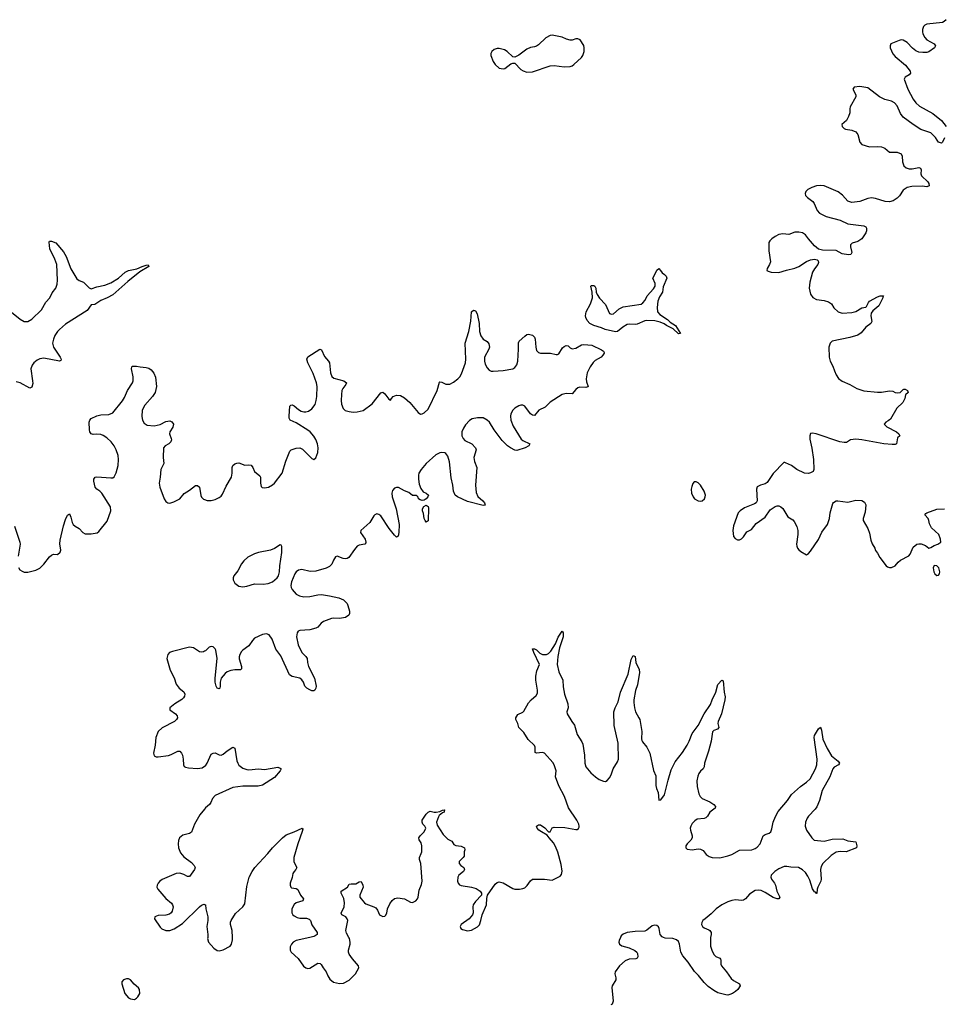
# Model space of a CAD drawing. Header units: inches. Extents: x 1552086 to 1694788, y 812325 to 917226.
# Tile 8 of 109: x 1568126 to 1577507, y 849321 to 859314. Entities that reach past the tile are written whole.
import ezdxf

# ---------------------------------------------------------------- set-up
doc = ezdxf.new("R2010")
doc.units = ezdxf.units.IN
doc.header["$MEASUREMENT"] = 0
for name, color, linetype in [('B5864', 7, 'Continuous'), ('B5865', 7, 'Continuous'), ('B5874', 7, 'Continuous'), ('B5875', 7, 'Continuous')]:
    doc.layers.add(name, color=color, linetype=linetype)

msp = doc.modelspace()

# ---------------------------------------------------------------- linework, layer by layer
at = {"layer": 'B5864', "color": 6, "elevation": 800}
msp.add_lwpolyline([(1569230, 849579.5), (1569210, 849579.5), (1569181, 849570), (1569163, 849550), (1569163.8, 849530), (1569193, 849430), (1569230, 849387.7), (1569250, 849374.8), (1569290, 849371), (1569310, 849382.8), (1569324.1, 849395.9), (1569345.2, 849430), (1569342, 849470), (1569330, 849489.2), (1569286, 849526), (1569249, 849570)], close=True, dxfattribs=at)
at = {"layer": 'B5865', "color": 6, "elevation": 800}
for points in [[(1568010, 856373.1), (1568130, 856273.4), (1568170, 856250.2), (1568210, 856251.3), (1568250, 856273), (1568348.1, 856370), (1568390, 856445.8), (1568431.4, 856490), (1568456.5, 856543.5), (1568491.4, 856588.6), (1568507.1, 856630), (1568509.9, 856670), (1568501.6, 856830), (1568483.4, 856883.4), (1568430.9, 856990), (1568425.1, 857054.9), (1568430, 857066), (1568450, 857067.3), (1568494, 857050), (1568570, 856959.5), (1568596.8, 856910), (1568644.1, 856784.1), (1568704.8, 856684.8), (1568730, 856666.3), (1568772.2, 856650), (1568830, 856593.1), (1568850, 856584), (1568910, 856603.7), (1568990, 856619.4), (1569050, 856644.2), (1569129.9, 856690.1), (1569197.7, 856750), (1569229.9, 856770.1), (1569314.7, 856785.3), (1569370, 856810.2), (1569410, 856822), (1569430, 856824.7), (1569437.3, 856810), (1569346.2, 856753.8), (1569222.5, 856657.5), (1569070, 856522.1), (1569013.7, 856490), (1568950, 856462.4), (1568890, 856424.7), (1568850, 856420.4), (1568810, 856361.9), (1568590, 856223.7), (1568530, 856170.9), (1568510, 856149.9), (1568484.1, 856110), (1568467.6, 856070), (1568459.3, 856030), (1568468.1, 855990), (1568538.2, 855890), (1568546.7, 855870), (1568543.9, 855856.1), (1568530, 855848.4), (1568370, 855878.8), (1568328.9, 855871.1), (1568302.1, 855857.9), (1568268.3, 855831.7), (1568251.6, 855808.4), (1568240.1, 855770), (1568257.7, 855650), (1568258, 855622), (1568250, 855584.5), (1568230, 855574.7), (1568130, 855628.2), (1568090, 855638.1)], [(1568113, 853753), (1568128.7, 853730), (1568150, 853716), (1568170, 853707.7), (1568210, 853706.7), (1568290, 853727.6), (1568330, 853746.4), (1568372.5, 853787.5), (1568430, 853862.7), (1568450, 853880.9), (1568470, 853888.4), (1568510, 853886), (1568536.9, 853910), (1568543.5, 853930), (1568535, 853995), (1568535.5, 854030), (1568570, 854177), (1568590, 854241.7), (1568610, 854285.7), (1568630, 854299.5), (1568646.7, 854266.7), (1568659.8, 854210), (1568670.1, 854190), (1568690, 854172.9), (1568731.2, 854151.2), (1568768.4, 854108.4), (1568790, 854097.1), (1568850, 854094.9), (1568912.9, 854107.1), (1568930, 854120.7), (1569014.3, 854225.7), (1569049.9, 854330), (1569048.4, 854370), (1568959.4, 854510), (1568940.6, 854530), (1568909.9, 854550), (1568892.7, 854570), (1568879.7, 854630), (1568879.9, 854650), (1568890.4, 854669.6), (1568910, 854675.8), (1569050, 854663), (1569070, 854664.1), (1569086.1, 854673.9), (1569106, 854714), (1569125.9, 854790), (1569129.6, 854850), (1569125.6, 854890), (1569105.6, 854950), (1569084.1, 854990), (1569053.5, 855030), (1569010.4, 855070.4), (1568973.9, 855093.9), (1568950, 855102.4), (1568910, 855108.2), (1568870, 855105.7), (1568850, 855111.7), (1568839, 855130), (1568834.3, 855150), (1568830.9, 855230), (1568836.9, 855250), (1568850, 855265.9), (1568910, 855294.2), (1568950, 855302.3), (1569030, 855307.9), (1569070, 855324.1), (1569170, 855446.9), (1569190, 855480.6), (1569220.1, 855550), (1569271.4, 855630), (1569276.1, 855650), (1569275.9, 855690), (1569260.3, 855770), (1569264, 855790), (1569270, 855797.6), (1569310, 855798.5), (1569350.2, 855790.2), (1569410, 855785.5), (1569437.5, 855777.5), (1569460.2, 855760.2), (1569487.3, 855727.3), (1569505.5, 855685.5), (1569512.6, 855590), (1569501.5, 855530), (1569475.1, 855490), (1569397.5, 855402.5), (1569370.1, 855349.9), (1569366.2, 855286.2), (1569373.7, 855250), (1569390, 855217.5), (1569419.4, 855199.4), (1569491.4, 855191.4), (1569550, 855206.1), (1569610, 855235.9), (1569650, 855241.4), (1569671.5, 855231.5), (1569685.3, 855210), (1569680, 855180), (1569647.9, 855130), (1569644.5, 855110), (1569663.1, 855063.1), (1569665.4, 855050), (1569658.2, 855030), (1569639, 855010), (1569601.7, 854990), (1569586.4, 854970), (1569580.6, 854870), (1569587.2, 854810), (1569557.8, 854750), (1569551.3, 854670), (1569540.8, 854610), (1569547.8, 854570), (1569590.9, 854450.9), (1569610, 854423.1), (1569630, 854410.2), (1569650, 854407.1), (1569690, 854419.8), (1569749.7, 854450), (1569793.4, 854506.6), (1569850, 854537.5), (1569910, 854585.4), (1569930, 854586.5), (1569948.9, 854570), (1569964.1, 854484.2), (1569970, 854468.7), (1569990, 854447.1), (1570000, 854444.1)], [(1568072.2, 854172.2), (1568129, 854010), (1568131.2, 853991.2), (1568112.4, 853870)], [(1570000, 852903.9), (1569990, 852898), (1569970, 852894.8), (1569950, 852899.4), (1569890, 852940.2), (1569850, 852945.9), (1569677.9, 852902.1), (1569647, 852890), (1569627.9, 852870), (1569620.7, 852830), (1569653.2, 852713.2), (1569694.8, 852634.8), (1569712.3, 852570), (1569745.8, 852530), (1569792.4, 852492.4), (1569801.3, 852470), (1569799.4, 852450), (1569788.3, 852430), (1569770, 852414), (1569699.3, 852370), (1569648.4, 852330), (1569648.4, 852310), (1569707.9, 852267.9), (1569723.8, 852250), (1569726.7, 852230), (1569716.5, 852210), (1569695.8, 852190), (1569572, 852128), (1569529.6, 852090.4), (1569508.1, 852030), (1569501.4, 851950), (1569485.2, 851870), (1569490, 851844.4), (1569510, 851831.7), (1569531.2, 851831.2), (1569634.9, 851845.1), (1569664.3, 851855.8), (1569730, 851891.3), (1569750, 851888.8), (1569768.5, 851868.5), (1569776.9, 851850), (1569784.3, 851810), (1569787.3, 851750), (1569796.1, 851736.1), (1569810, 851726.7), (1569840.1, 851720.1), (1569930, 851713.1), (1569977.5, 851722.5), (1570000, 851736.5)], [(1570000, 851303), (1569955.5, 851244.5), (1569899, 851150), (1569870, 851068.8), (1569850, 851053.7), (1569781.6, 851038.4), (1569748.9, 851011.1), (1569737.1, 850982.9), (1569733, 850950), (1569738.2, 850910), (1569757.5, 850857.5), (1569790, 850819.1), (1569870, 850761.3), (1569897.2, 850730), (1569906, 850710), (1569899.1, 850690), (1569850, 850619.1), (1569830, 850619.3), (1569790, 850639.1), (1569750, 850650.6), (1569712.9, 850647.1), (1569571.9, 850588.1), (1569548.5, 850571.5), (1569530.2, 850550), (1569520.7, 850530), (1569519.1, 850510), (1569526.9, 850490), (1569610, 850394.2), (1569666.7, 850346.7), (1569677.1, 850330), (1569682.3, 850310), (1569674.5, 850265.5), (1569664.2, 850250), (1569644.8, 850235.2), (1569610, 850225), (1569530, 850222.4), (1569497.1, 850210), (1569494.9, 850190), (1569550, 850105.5), (1569570, 850086.7), (1569610, 850069.6), (1569650, 850071.6), (1569692.1, 850087.9), (1569777.8, 850142.2), (1569950, 850308.9), (1569970, 850325.7), (1569996.4, 850336.4), (1570000, 850334.8)]]:
    msp.add_lwpolyline(points, dxfattribs=at)
at = {"layer": 'B5874', "color": 6, "elevation": 800}
for points in [[(1570033.4, 850000), (1570032.6, 849990), (1570042.8, 849950), (1570095.8, 849890), (1570128.5, 849868.5), (1570150, 849864), (1570190, 849873.6), (1570261.3, 849910), (1570276.8, 849930), (1570285.9, 849974.1), (1570285, 850000)], [(1571068.4, 850000), (1570930, 849969.8), (1570900.9, 849950), (1570882.8, 849930), (1570870, 849904), (1570869.2, 849870), (1570879, 849850), (1570950, 849785.7), (1571007.4, 849707.4), (1571029.6, 849689.6), (1571050, 849684.6), (1571070, 849688.3), (1571150, 849739.4), (1571175.9, 849735.9), (1571185.8, 849725.8), (1571203.9, 849690), (1571235.5, 849650), (1571251.2, 849610), (1571274.5, 849574.5), (1571310, 849546.5), (1571370, 849531.4), (1571410, 849536.9), (1571470, 849567.1), (1571533, 849630), (1571567.3, 849690), (1571562.4, 849710), (1571501.5, 849781.5), (1571470.4, 849830), (1571463.2, 849850), (1571462.4, 849870), (1571479, 849930), (1571479.6, 849950), (1571470.9, 849990), (1571465.6, 850000)], [(1574222.3, 850000), (1574207.9, 849970), (1574205, 849950), (1574211.6, 849930), (1574235.5, 849915.5), (1574310, 849893.1), (1574367.1, 849867.1), (1574388.1, 849850), (1574395.7, 849835.7), (1574397.2, 849802.8), (1574390.6, 849789.4), (1574376.4, 849783.6), (1574310, 849778.4), (1574270, 849761), (1574211.5, 849710), (1574169.2, 849650), (1574163.6, 849630), (1574174.2, 849590), (1574173.7, 849570), (1574137.7, 849510), (1574132.8, 849490), (1574148.6, 849351.4), (1574136.1, 849323.9), (1574123.1, 849316.9)], [(1575136.7, 850000), (1575134.8, 849990), (1575135.9, 849910), (1575147.5, 849870), (1575167.6, 849827.6), (1575187.7, 849807.7), (1575228.7, 849790), (1575238.1, 849778.1), (1575241.5, 849770), (1575239.8, 849730), (1575245.9, 849710), (1575296.8, 849650), (1575344.2, 849584.2), (1575370, 849561), (1575430.4, 849530), (1575435.3, 849510), (1575411.3, 849470), (1575390.3, 849450), (1575357.4, 849430), (1575330, 849419.5), (1575310, 849414.4), (1575290, 849416.8), (1575210, 849438.2), (1575170, 849459.7), (1575110, 849502.7), (1575070, 849542.3), (1575014.9, 849614.9), (1574972.5, 849652.5), (1574910, 849747.4), (1574853.7, 849813.7), (1574833.7, 849850), (1574820.6, 849930), (1574810, 849958.5), (1574790, 849975.6), (1574751.6, 849990), (1574673.5, 849993.5), (1574657, 850000)]]:
    msp.add_lwpolyline(points, dxfattribs=at)
at = {"layer": 'B5875', "color": 6}
for points, elevation in [([(1577526, 859314), (1577506, 859294), (1577490, 859285.4), (1577330, 859267), (1577310, 859259.3), (1577296.2, 859243.8), (1577285.9, 859214.1), (1577286, 859190), (1577290.2, 859170), (1577310, 859134.7), (1577331.2, 859110), (1577405.5, 859070), (1577418, 859050), (1577406.7, 859030), (1577350.7, 858989.3), (1577330, 858981.5), (1577290, 858980.1), (1577250, 858985.9), (1577218.3, 858998.3), (1577184.1, 859024.1), (1577130, 859082.5), (1577090, 859107.5), (1577070, 859109), (1577050, 859104), (1576964.9, 859070), (1576956.5, 859050), (1576959.6, 859030), (1576985.9, 858965.9), (1577010, 858939.6), (1577113.9, 858853.9), (1577160.4, 858790), (1577164.9, 858770), (1577150, 858755.1), (1577108.9, 858731.1), (1577101.3, 858710), (1577137.8, 858610), (1577190, 858508.8), (1577219, 858470), (1577256.8, 858436.8), (1577390, 858362.7), (1577479.5, 858290), (1577526.8, 858230)], 900), ([(1577510, 858114), (1577488.1, 858071.9), (1577477.5, 858062.5), (1577450, 858069.7), (1577433.6, 858090), (1577419.2, 858119.2), (1577370, 858166), (1577270, 858199.7), (1577191.1, 858250), (1577090, 858323.5), (1577062.9, 858362.9), (1577030, 858439.3), (1577002.9, 858470), (1576970, 858487.8), (1576905.3, 858505.3), (1576849.9, 858529.9), (1576730, 858621), (1576650, 858637.2), (1576591.3, 858630), (1576578.8, 858610), (1576610.8, 858550), (1576611, 858530), (1576553.4, 858430), (1576548.4, 858410), (1576547.7, 858370), (1576535.5, 858330), (1576513.4, 858290), (1576466.8, 858250), (1576470.8, 858230), (1576490.8, 858210), (1576503.8, 858203.8), (1576570, 858192.9), (1576610, 858175.6), (1576630.2, 858150), (1576651.4, 858070), (1576670, 858048.1), (1576750, 858024.2), (1576830, 858026.8), (1576870, 858022.7), (1576902.4, 858010), (1576950, 857968), (1577030, 857968.1), (1577070, 857951.6), (1577080.2, 857930), (1577082.3, 857870), (1577095.6, 857830), (1577122, 857810), (1577150, 857800.4), (1577180.7, 857799.3), (1577250, 857812.4), (1577266.4, 857806.4), (1577273.4, 857790), (1577269, 857750), (1577275.1, 857730), (1577339.7, 857670), (1577351.1, 857650), (1577352.9, 857627.1), (1577330, 857618.5), (1577283.4, 857623.4), (1577177.6, 857622.4), (1577130, 857610.8), (1577090, 857583.2), (1577053, 857527), (1577030, 857501.4), (1576990, 857475.8), (1576950, 857465.6), (1576908.4, 857468.4), (1576810, 857500.9), (1576770, 857507.2), (1576730, 857500.3), (1576650, 857468.2), (1576570, 857459.4), (1576530, 857470.9), (1576473, 857533), (1576430, 857566.8), (1576290, 857627.4), (1576250, 857631.9), (1576210, 857626.3), (1576162, 857610), (1576122.6, 857590), (1576102, 857570), (1576094, 857550), (1576098.9, 857530), (1576118, 857510), (1576173, 857470), (1576187.9, 857447.9), (1576216.7, 857376.7), (1576241.5, 857350), (1576310, 857315.2), (1576450, 857281), (1576530, 857243.2), (1576690, 857223.1), (1576711.2, 857211.2), (1576716.9, 857196.9), (1576716.5, 857170), (1576710.2, 857150), (1576670, 857089.8), (1576630, 857064.2), (1576574, 857046), (1576556.5, 857030), (1576554.7, 857010), (1576568.4, 856950), (1576558.8, 856930), (1576534.1, 856925.9), (1576470, 856939.1), (1576409.9, 856969.9), (1576270, 856974.1), (1576230, 856983.9), (1576190, 857018.5), (1576129, 857089), (1576099.9, 857130), (1576070, 857151.9), (1576030, 857158.6), (1575990, 857158.5), (1575930, 857134.7), (1575870, 857139.3), (1575830, 857133.8), (1575790, 857114), (1575756.5, 857090), (1575737.4, 857070), (1575728.5, 857051.5), (1575726.5, 856966.5), (1575742.4, 856857.6), (1575733.7, 856830), (1575710.4, 856790), (1575706.4, 856770), (1575720.3, 856760.3), (1575750, 856752), (1575830, 856746.9), (1575906.6, 856773.4), (1575990, 856791.5), (1576030.3, 856809.7), (1576110, 856861.1), (1576150, 856877.5), (1576190, 856882), (1576215.9, 856875.9), (1576226.3, 856866.3), (1576230.3, 856850), (1576223.6, 856830), (1576190, 856786.6), (1576170.7, 856750), (1576143.2, 856650), (1576135.7, 856590), (1576149.6, 856529.6), (1576173.5, 856493.5), (1576210, 856472.6), (1576290, 856465), (1576333.1, 856450), (1576361.7, 856430), (1576387.7, 856390), (1576429.1, 856350), (1576470, 856333.8), (1576570, 856341.6), (1576610, 856350.9), (1576670, 856390.2), (1576710, 856397.4), (1576717.5, 856402.5), (1576737.3, 856442.7), (1576750, 856457.1), (1576830, 856502.4), (1576858, 856510), (1576890.7, 856510), (1576883.4, 856496.6), (1576884.6, 856490), (1576841.9, 856410), (1576780.9, 856359.1), (1576764.2, 856335.8), (1576761.6, 856310), (1576772.2, 856250), (1576762.3, 856230), (1576710, 856192.7), (1576664.5, 856135.5), (1576630, 856112.9), (1576550, 856087.3), (1576370, 856049.7), (1576349.2, 856030), (1576336.9, 855990), (1576340.3, 855890), (1576348.9, 855850), (1576375.9, 855795.9), (1576392, 855750), (1576410, 855710.8), (1576434, 855674), (1576470, 855645.5), (1576550, 855610.3), (1576618.8, 855570), (1576691.5, 855548.5), (1576830, 855533.7), (1576870, 855534), (1576950, 855547.2), (1576983.9, 855543.9), (1577010, 855530.5), (1577033.4, 855526.6), (1577058, 855530), (1577090, 855562), (1577096.4, 855563.6), (1577110, 855564.7), (1577134, 855550), (1577141, 855530), (1577114.9, 855505.1), (1577106.3, 855470), (1577087.3, 855430), (1577026, 855370), (1576960.8, 855259.2), (1576938.8, 855241.2), (1576915.3, 855230), (1576897, 855210), (1576923.4, 855183.4), (1577021.6, 855130), (1577047.3, 855110), (1577056, 855090), (1577030.9, 855069.1), (1577021, 855010), (1577010, 855003.7), (1576977.7, 855002.3), (1576894, 855010), (1576670.2, 855049.8), (1576610, 855055.4), (1576554.8, 855050), (1576515.8, 855024.2), (1576490, 855021.7), (1576448.8, 855030), (1576208.1, 855111.9), (1576170, 855118.2), (1576150, 855113.3), (1576141.7, 855090), (1576143.7, 855056.3), (1576163.9, 854963.9), (1576178.5, 854850), (1576183.1, 854750), (1576175.8, 854730), (1576150, 854714), (1576130, 854708.6), (1576090, 854711), (1576011.8, 854750), (1575958.4, 854790), (1575895.1, 854815.1), (1575890, 854821.2), (1575880.7, 854819.3), (1575770.1, 854709.9), (1575710, 854618.4), (1575690, 854602), (1575641, 854590), (1575610, 854572), (1575602.6, 854550), (1575608, 854432), (1575602, 854418), (1575597.3, 854410), (1575580, 854400), (1575481.4, 854358.6), (1575437.4, 854330), (1575417.3, 854310), (1575370, 854176), (1575362.5, 854130), (1575369.4, 854070), (1575386.9, 854046.9), (1575410, 854034.2), (1575430, 854034.2), (1575450, 854043.9), (1575470, 854064.6), (1575504.8, 854115.2), (1575550, 854141.2), (1575600.1, 854199.9), (1575690, 854264.7), (1575742.1, 854337.9), (1575790, 854372), (1575810, 854379.3), (1575830, 854380.2), (1575850, 854371.3), (1575870, 854352.7), (1575918.5, 854270), (1575970, 854237.5), (1575982.7, 854222.7), (1576010.2, 854170), (1576021.7, 854130), (1576022.9, 854090), (1576009.3, 853990.7), (1576010.2, 853970), (1576017.1, 853950), (1576030, 853932.6), (1576050, 853917.5), (1576110, 853883), (1576130, 853894.9), (1576150, 853920.4), (1576230, 854038.9), (1576266.4, 854113.6), (1576321, 854190), (1576343.9, 854250), (1576349.3, 854310), (1576377, 854403), (1576384.7, 854415.3), (1576409.6, 854430), (1576428.6, 854431.4), (1576530, 854416.8), (1576610, 854438.6), (1576670, 854433), (1576698.3, 854418.3), (1576712, 854390), (1576705.1, 854314.9), (1576683.1, 854250), (1576684.4, 854230), (1576730, 854150.8), (1576750, 854102), (1576762.2, 854030), (1576775, 853995), (1576803.6, 853950), (1576810, 853926.8), (1576830, 853900.7), (1576854.4, 853854.4), (1576917.1, 853770), (1576930, 853759.5), (1576950, 853754.9), (1576970, 853755.6), (1577009.5, 853770), (1577038.7, 853810), (1577064.2, 853830), (1577147.2, 853872.8), (1577159.7, 853890), (1577190, 853959.1), (1577229.8, 853990.2), (1577250, 853994.9), (1577273.4, 853993.4), (1577316.1, 853976.1), (1577350, 853950.7), (1577370, 853956.3), (1577403, 853977), (1577442, 853990), (1577471.7, 854010), (1577470, 854042), (1577452.3, 854090), (1577376.6, 854156.6), (1577356.2, 854196.2), (1577350.8, 854230), (1577342.6, 854250), (1577309.7, 854289.7), (1577318.9, 854301.1), (1577329.3, 854310), (1577430, 854347.8), (1577510, 854348.3)], 900), ([(1570000, 854444.1), (1570030, 854435.2), (1570070, 854434.2), (1570110, 854443.5), (1570150, 854463.5), (1570170, 854479.7), (1570182.7, 854497.3), (1570220.1, 854579.9), (1570274.9, 854670), (1570283.2, 854710), (1570282.4, 854770), (1570290, 854788.5), (1570310, 854806.9), (1570330, 854813.8), (1570350, 854815.2), (1570410, 854791.7), (1570450, 854797.1), (1570473.1, 854793.1), (1570490, 854770.3), (1570509.6, 854729.6), (1570563.2, 854683.2), (1570569.2, 854670), (1570569.4, 854609.4), (1570577.1, 854577.1), (1570585.9, 854565.9), (1570610, 854561.5), (1570650, 854568.9), (1570690, 854591.9), (1570710, 854610.2), (1570789.9, 854710), (1570825.6, 854834.4), (1570865.9, 854934.1), (1570882, 854950), (1570930, 854964.1), (1570970, 854967.3), (1570994.4, 854954.4), (1571090, 854858.9), (1571110, 854850.3), (1571130, 854867.6), (1571150, 854921.6), (1571154.6, 854970), (1571148.4, 855010), (1571130, 855054.8), (1571110, 855088.2), (1571072.8, 855130), (1571050, 855146.4), (1570930, 855222.6), (1570871, 855250), (1570858.8, 855270), (1570858.6, 855290), (1570868.6, 855391.4), (1570877.1, 855402.9), (1570890, 855405.8), (1570910, 855394.6), (1570956.2, 855356.2), (1570981.4, 855341.4), (1571010, 855332.7), (1571030, 855332.9), (1571057.8, 855342.2), (1571090, 855363.7), (1571123.1, 855410), (1571134.6, 855450), (1571139.5, 855490), (1571143.1, 855590), (1571138.8, 855630), (1571103.2, 855723.2), (1571050.6, 855830), (1571039.3, 855870), (1571050, 855893.4), (1571170, 855968.9), (1571190, 855963.1), (1571217.2, 855897.2), (1571257.7, 855850), (1571268.1, 855830), (1571278.1, 855730), (1571293.5, 855693.5), (1571314.6, 855674.6), (1571414, 855650), (1571442.8, 855630), (1571435.5, 855610), (1571403.7, 855570), (1571395.8, 855550), (1571390.1, 855510), (1571388.1, 855448.1), (1571392.2, 855412.2), (1571409.5, 855369.5), (1571430, 855349), (1571470, 855336.1), (1571510, 855330.2), (1571550, 855332.9), (1571610, 855347.2), (1571703.8, 855416.2), (1571790, 855525.3), (1571810, 855533.7), (1571830, 855515.5), (1571870, 855461), (1571890, 855451.3), (1571899.3, 855470), (1571917, 855490), (1571950, 855502.6), (1571990, 855498.3), (1572030, 855476.2), (1572085.6, 855430), (1572170, 855326.4), (1572191.5, 855311.5), (1572210, 855312.3), (1572230, 855323.2), (1572270, 855362), (1572360.6, 855550), (1572385.7, 855634.2), (1572390, 855637.8), (1572410, 855635.3), (1572450, 855615.5), (1572490, 855615.1), (1572526.1, 855633.9), (1572569.9, 855670.1), (1572590.2, 855689.8), (1572610, 855718.6), (1572651, 855830), (1572653.4, 855870), (1572647.3, 856030), (1572683.9, 856150), (1572704.5, 856255.5), (1572711.1, 856348.9), (1572730, 856367.2), (1572750, 856360.1), (1572766.7, 856330), (1572788.9, 856230), (1572792, 856150), (1572805.2, 856105.2), (1572830, 856070.9), (1572870, 856046.4), (1572885.7, 856025.7), (1572891.2, 855990), (1572887.3, 855970), (1572843.7, 855890), (1572840.5, 855850), (1572850, 855817), (1572870, 855780.3), (1572890, 855757.7), (1572910, 855747.7), (1572930, 855745.5), (1573030, 855753), (1573129.2, 855770), (1573150, 855782.7), (1573170.7, 855810), (1573181.2, 855850), (1573188.7, 855970), (1573186.5, 856033.5), (1573195.3, 856050), (1573250, 856102.4), (1573270, 856118.3), (1573290, 856122.6), (1573330, 856112), (1573350, 856090.5), (1573356.2, 856070), (1573362.7, 855990), (1573370, 855958), (1573390, 855934.7), (1573410, 855928.2), (1573510.3, 855930.2), (1573570, 855915.5), (1573582.5, 855917.5), (1573595.6, 855924.4), (1573635.2, 855984.8), (1573650, 855997.6), (1573670, 856006.4), (1573690, 856003), (1573710, 855983.8), (1573732.1, 855972.1), (1573770, 855980.7), (1573827.2, 856012.8), (1573850, 856016.7), (1573930, 856009.6), (1574030, 855963.5), (1574051.1, 855950), (1574055, 855935), (1574056.1, 855930), (1574044, 855910), (1574025.4, 855890), (1573966, 855854), (1573945.5, 855834.5), (1573915.2, 855790), (1573884.9, 855730), (1573875.3, 855670), (1573878.5, 855638.5), (1573893.5, 855590), (1573890, 855586.6), (1573870, 855581.8), (1573810, 855583.7), (1573790, 855578), (1573770, 855561.8), (1573730, 855515.3), (1573670, 855519.9), (1573630, 855509.9), (1573508.9, 855431.1), (1573458.9, 855381.1), (1573395, 855350), (1573350, 855298.5), (1573330, 855299.2), (1573310, 855312.8), (1573250, 855392.3), (1573230, 855402.4), (1573210, 855402.2), (1573190, 855395.6), (1573150.1, 855370), (1573130.1, 855350), (1573110, 855314.8), (1573105.2, 855290), (1573111, 855250), (1573133.9, 855190), (1573215.7, 855055.7), (1573230, 855043.6), (1573302.8, 855010), (1573292.6, 854990), (1573255.2, 854970), (1573170, 854942.3), (1573150, 854944.3), (1573104.3, 854970), (1573076.1, 854990), (1573022, 855042), (1572939.7, 855150), (1572892.4, 855230), (1572869.1, 855250), (1572830, 855272.3), (1572770, 855274.7), (1572718.1, 855261.9), (1572690, 855245.7), (1572650, 855202.1), (1572628.2, 855170), (1572611, 855130), (1572610.6, 855090), (1572624.4, 855064.4), (1572643.9, 855043.9), (1572712.9, 855010), (1572751.3, 854970), (1572756.9, 854950), (1572733.6, 854870), (1572739.8, 854830), (1572765.4, 854770), (1572751.4, 854590), (1572756.1, 854516.1), (1572774.5, 854474.5), (1572824.7, 854430), (1572841.3, 854410), (1572850, 854387.6), (1572830, 854383.2), (1572670, 854422.8), (1572569.8, 854470), (1572546.1, 854490), (1572528.3, 854530), (1572521.5, 854590), (1572505.6, 854665.6), (1572485.6, 854825.6), (1572470, 854884.7), (1572451.5, 854911.5), (1572438, 854918), (1572410, 854921.6), (1572390, 854918.2), (1572350, 854897.1), (1572250.9, 854810), (1572200.5, 854750), (1572176.8, 854710), (1572171.3, 854690), (1572171.3, 854650), (1572180, 854600), (1572195.7, 854555.7), (1572221.3, 854521.3), (1572250.4, 854510), (1572272.3, 854490), (1572268.5, 854470), (1572250, 854449.5), (1572230, 854437), (1572210, 854435.1), (1572190, 854439.3), (1572174, 854450), (1572169.1, 854469.1), (1572159.3, 854479.3), (1572150, 854484), (1572110, 854486.3), (1572074.2, 854514.2), (1572030, 854531), (1571970, 854565), (1571950, 854567.7), (1571930, 854560.5), (1571910, 854536.4), (1571903, 854510), (1571904.2, 854470), (1571946.9, 854350), (1571974.8, 854190), (1571974.5, 854110), (1571967, 854073), (1571950, 854063.1), (1571930, 854082.9), (1571874.1, 854150), (1571790, 854277.4), (1571770, 854293.5), (1571750, 854298.6), (1571730, 854289.9), (1571720.9, 854279.1), (1571678.3, 854210), (1571587.4, 854130), (1571585.3, 854110), (1571630, 854040.6), (1571639.6, 854010), (1571636.9, 854003.1), (1571627.5, 853992.5), (1571570, 853982.5), (1571549.8, 853970.2), (1571521.7, 853938.3), (1571465.4, 853854.6), (1571450, 853845), (1571430, 853842.5), (1571407, 853847), (1571348.2, 853870), (1571330, 853861.4), (1571310.1, 853829.9), (1571291.8, 853788.2), (1571270, 853763.7), (1571234.2, 853745.8), (1571130, 853716.6), (1571073.7, 853713.7), (1570990, 853732.7), (1570953.3, 853726.7), (1570929.7, 853710.3), (1570917, 853690), (1570884.8, 853610), (1570877.7, 853570), (1570880.2, 853550), (1570889.1, 853530), (1570930, 853484.2), (1570965.9, 853465.9), (1571010, 853456.8), (1571070, 853459.8), (1571150, 853475.8), (1571190, 853478.7), (1571268, 853468), (1571365.3, 853445.3), (1571410, 853426.3), (1571447.2, 853390), (1571457, 853370), (1571471.6, 853310), (1571471.5, 853288.5), (1571464.4, 853270), (1571432.7, 853247.3), (1571370, 853235.7), (1571310, 853241.3), (1571290, 853235.4), (1571210, 853207.3), (1571186.4, 853190), (1571151.3, 853148.7), (1571130, 853137.4), (1571070, 853122.8), (1570970, 853115), (1570953.2, 853106.8), (1570940.7, 853090), (1570935.5, 853050), (1570951.6, 852970), (1570987.7, 852890), (1571030.2, 852850), (1571042.4, 852830), (1571046, 852790), (1571056.9, 852750), (1571115.8, 852630), (1571133.7, 852550), (1571132.2, 852530), (1571122, 852510), (1571110, 852503.5), (1571090, 852503.1), (1571070, 852511.3), (1571039.5, 852530), (1571018.7, 852550), (1571005.7, 852590), (1570990, 852615.3), (1570969.6, 852630), (1570890, 852648), (1570864, 852664), (1570776.1, 852856.1), (1570726.3, 852926.3), (1570688.5, 853028.5), (1570657.6, 853070), (1570630, 853082.3), (1570590, 853075), (1570510, 853035.9), (1570487.3, 853012.7), (1570450, 852958.5), (1570390, 852916.8), (1570377.2, 852902.8), (1570358.3, 852870), (1570352.3, 852847.7), (1570353, 852827), (1570376.8, 852750), (1570375.8, 852724.2), (1570365, 852715), (1570310, 852716.7), (1570270, 852709.9), (1570230, 852694), (1570210, 852679), (1570171.7, 852630), (1570161.6, 852590), (1570161.7, 852550), (1570156.4, 852530), (1570150, 852524.2), (1570129.7, 852530), (1570119.7, 852550), (1570110.8, 852590.8), (1570109.9, 852629.9), (1570129.9, 852830), (1570115.6, 852915.6), (1570109.8, 852929.8), (1570090, 852949.7), (1570070, 852954), (1570050, 852946.2), (1570010, 852909.8), (1570000, 852903.9)], 800), ([(1571465.6, 850000), (1571442.9, 850042.9), (1571435.8, 850070), (1571454.5, 850170), (1571450.4, 850190), (1571436.8, 850210), (1571393.7, 850230), (1571387.2, 850247.2), (1571416.7, 850310), (1571421.9, 850350), (1571415.3, 850395.2), (1571387, 850450), (1571386.2, 850470), (1571450.5, 850509.5), (1571470, 850538.7), (1571490, 850544.2), (1571535.1, 850544.9), (1571570, 850562.4), (1571590, 850567.3), (1571608.4, 850530), (1571612.4, 850510), (1571575.8, 850430), (1571578.5, 850410), (1571589.3, 850390), (1571623.9, 850350), (1571639, 850339), (1571720.4, 850310), (1571739.3, 850299.3), (1571758, 850278), (1571778.4, 850230), (1571810, 850212.2), (1571830, 850214.9), (1571837.8, 850222.2), (1571850, 850246.8), (1571859.5, 850290), (1571880.8, 850339.2), (1571905.2, 850374.8), (1571930, 850395.5), (1571962, 850402), (1572030, 850392.9), (1572090, 850356), (1572110, 850354.2), (1572144.3, 850370), (1572161.3, 850390), (1572169, 850410), (1572180.8, 850479.2), (1572202.5, 850537.5), (1572208.6, 850571.4), (1572195.3, 850750), (1572181.9, 850790), (1572183.2, 850810), (1572201.2, 850850), (1572205, 850870), (1572204.8, 850930), (1572198.3, 850958.3), (1572180.6, 850990), (1572177.1, 851010), (1572188.8, 851030), (1572229.7, 851070), (1572247, 851110), (1572237.2, 851130), (1572217.2, 851150), (1572208.7, 851170), (1572208.7, 851190), (1572250, 851252), (1572270, 851272), (1572290, 851282), (1572330.6, 851270.6), (1572350.5, 851270.5), (1572390, 851276.4), (1572415.3, 851290), (1572433.4, 851293.4), (1572441, 851290), (1572433.8, 851286.2), (1572431.4, 851270), (1572415.8, 851264.2), (1572382.7, 851237.3), (1572374.7, 851225.3), (1572354.9, 851170), (1572360.7, 851140.7), (1572423.9, 851043.9), (1572470, 850998.5), (1572510, 850976.1), (1572530, 850943.1), (1572550, 850932.9), (1572606.2, 850926.2), (1572640.3, 850910), (1572642.8, 850890), (1572636.3, 850870), (1572634.7, 850825.3), (1572627.1, 850810), (1572583.8, 850770), (1572585, 850750), (1572602.8, 850730), (1572632.2, 850710), (1572640.7, 850690), (1572627.6, 850670), (1572582.5, 850630), (1572570.9, 850610), (1572567, 850570), (1572573.8, 850550), (1572590, 850533), (1572606.4, 850526.4), (1572710, 850511.5), (1572756.7, 850496.7), (1572798.7, 850470), (1572812.4, 850450), (1572813, 850430), (1572750, 850364.2), (1572727.4, 850330), (1572722.6, 850310), (1572727.4, 850250), (1572718.9, 850230), (1572684.9, 850190), (1572605.3, 850130), (1572594, 850110), (1572601.3, 850090), (1572619.1, 850079.1), (1572670, 850067.1), (1572710, 850073.6), (1572770, 850106.7), (1572790, 850128.5), (1572806, 850170), (1572817.4, 850230), (1572862, 850330), (1572864.9, 850395.1), (1572872.8, 850430), (1572950, 850541.1), (1572970, 850556.9), (1572990, 850562.4), (1573030, 850554.7), (1573130, 850494.9), (1573150, 850490.2), (1573198, 850490), (1573230, 850495.2), (1573250, 850503.6), (1573274.5, 850525.5), (1573310, 850573.7), (1573330, 850590.2), (1573450, 850592), (1573530, 850582), (1573610, 850621.8), (1573623.1, 850636.9), (1573629.4, 850670.6), (1573618.7, 850738.7), (1573586.4, 850866.4), (1573562.6, 850922.6), (1573541.3, 850961.3), (1573497.4, 851010), (1573478.2, 851038.2), (1573419.8, 851070), (1573393.6, 851090), (1573377.2, 851110), (1573371.3, 851130), (1573390, 851144), (1573410, 851142.2), (1573453.2, 851113.2), (1573490, 851072.2), (1573507.2, 851072.8), (1573527.9, 851112.1), (1573550, 851119.3), (1573656.9, 851116.9), (1573770, 851094.6), (1573783.5, 851096.5), (1573795.8, 851104.2), (1573802, 851118), (1573803.9, 851130), (1573798.9, 851150), (1573779.8, 851190), (1573694.2, 851314.2), (1573654.6, 851430), (1573596.7, 851536.7), (1573563.6, 851630), (1573568.8, 851690), (1573549.9, 851750), (1573534.3, 851774.3), (1573451.3, 851871.3), (1573430, 851877.8), (1573369.3, 851869.3), (1573357.8, 851877.8), (1573355.2, 851930), (1573348, 851948), (1573283.5, 852010), (1573240.7, 852080.7), (1573190, 852129.7), (1573179.9, 852170), (1573161.6, 852210), (1573159.6, 852230), (1573179.3, 852260.8), (1573230, 852285.6), (1573242.8, 852297.2), (1573290, 852379), (1573317.2, 852410), (1573366.5, 852453.5), (1573380.3, 852479.7), (1573381, 852510), (1573363.8, 852610), (1573363.6, 852650), (1573373.3, 852706.7), (1573400.2, 852770), (1573341.5, 852890), (1573329.7, 852930.3), (1573350, 852928.9), (1573370, 852919.1), (1573404.9, 852884.9), (1573430, 852870.7), (1573470, 852871.9), (1573490, 852880.4), (1573514.8, 852905.2), (1573539.3, 852940.7), (1573561, 852979), (1573590, 853048.1), (1573630, 853106.4), (1573640.9, 853090), (1573638.9, 853050), (1573602.5, 852937.5), (1573584.7, 852850), (1573578.7, 852770), (1573596.4, 852696.4), (1573636.3, 852610), (1573641.5, 852541.5), (1573654.6, 852470), (1573686.8, 852370), (1573691.8, 852330), (1573678.5, 852290), (1573679.3, 852270), (1573727, 852190), (1573754.9, 852154.9), (1573780.9, 852060.9), (1573830, 851984.9), (1573840.5, 851960.5), (1573858.2, 851850), (1573860.8, 851770), (1573870.7, 851730.7), (1573921.3, 851670), (1573970, 851628), (1574004.2, 851604.2), (1574050, 851584.2), (1574070, 851583.6), (1574087.7, 851592.3), (1574110, 851619.1), (1574128.6, 851651.4), (1574148.3, 851711.7), (1574190, 851780.7), (1574200.3, 851810), (1574197.9, 851970), (1574157.9, 852150), (1574154, 852290), (1574166.4, 852330), (1574198.3, 852390), (1574221.4, 852490), (1574298.5, 852670), (1574330, 852820.5), (1574350, 852860.5), (1574370, 852852), (1574378.2, 852790), (1574410, 852720.5), (1574413.9, 852690), (1574395.1, 852564.9), (1574375.8, 852504.2), (1574358.9, 852410), (1574357, 852383), (1574362.4, 852330), (1574373.1, 852290), (1574409.3, 852230), (1574416.6, 852210), (1574439.8, 852090), (1574435, 852015), (1574438, 851998), (1574444.6, 851984.6), (1574490, 851931.7), (1574519.6, 851870), (1574555.3, 851695.2), (1574579.1, 851639.1), (1574580.1, 851540.1), (1574587.2, 851510), (1574604.6, 851470), (1574610, 851391.3), (1574630, 851396.4), (1574670, 851446.7), (1574705.3, 851594.7), (1574737.7, 851702.3), (1574776.8, 851783.2), (1574850, 851878.2), (1574896.7, 851950), (1574917.9, 851990), (1574947.9, 852070), (1575010.2, 852149.8), (1575069.5, 852270), (1575134.7, 852365.3), (1575150.7, 852410), (1575189.1, 852490), (1575210, 852566.4), (1575250, 852610.4), (1575262.8, 852602.8), (1575273, 852490), (1575282.3, 852442.3), (1575282, 852410), (1575247.9, 852270), (1575211.8, 852190), (1575210.2, 852170), (1575220.9, 852130), (1575205.3, 852114.7), (1575170, 852100.9), (1575155.1, 852084.9), (1575142.1, 851990), (1575115.4, 851890), (1575073.5, 851770), (1575069.4, 851730), (1575061.3, 851710), (1575033.2, 851686.8), (1575016.3, 851663.7), (1575005, 851635), (1574996.1, 851590), (1574998.9, 851530), (1575016.9, 851456.9), (1575029.2, 851430), (1575050.3, 851410), (1575130, 851374.3), (1575168.9, 851350), (1575184.6, 851330), (1575182, 851310), (1575128.4, 851271.6), (1575103.9, 851230), (1575087.9, 851212.1), (1575070, 851205.6), (1575001.2, 851198.8), (1574976, 851184), (1574950, 851156.8), (1574934.8, 851130), (1574929.4, 851110), (1574931, 851090), (1574950.2, 851030), (1574947.6, 851010), (1574934.6, 850985.4), (1574897.6, 850950), (1574886.4, 850930), (1574884.9, 850910), (1574897.1, 850897.1), (1574948, 850888), (1575010, 850897.6), (1575034.8, 850894.8), (1575061.1, 850881.1), (1575090, 850842.8), (1575121.7, 850821.7), (1575152.1, 850812.1), (1575228.9, 850808.9), (1575310, 850826.4), (1575350, 850839.7), (1575430, 850884.7), (1575556, 850890), (1575590, 850901.5), (1575610, 850916.1), (1575639.5, 850950), (1575668.7, 851031.3), (1575690, 851046), (1575730, 851056.2), (1575747.9, 851072.1), (1575759, 851101), (1575771.4, 851170), (1575794.5, 851225.5), (1575822.8, 851277.2), (1575914.8, 851390), (1575957.1, 851450), (1576048.2, 851530), (1576110, 851575), (1576145.2, 851610), (1576200.7, 851710), (1576215.2, 851750), (1576219, 851810), (1576187.8, 852030), (1576192, 852050), (1576230, 852118), (1576250, 852134.8), (1576261.8, 852101.8), (1576273.2, 852013.2), (1576317.6, 851917.6), (1576362.2, 851842.2), (1576431.7, 851790), (1576444.9, 851770), (1576432.7, 851750), (1576391, 851729), (1576376.5, 851710), (1576347.2, 851630), (1576266.5, 851490), (1576239.8, 851390), (1576214.3, 851325.7), (1576198.5, 851301.5), (1576130, 851230.9), (1576117.2, 851210), (1576098.4, 851170), (1576096.5, 851130), (1576110.3, 851090), (1576162.3, 851010), (1576187.1, 850987.1), (1576290, 850978.1), (1576370, 850997.8), (1576478.7, 850998.7), (1576530, 850981.6), (1576610, 850970.4), (1576618.4, 850930), (1576615.5, 850910), (1576511.1, 850868.9), (1576450, 850873.3), (1576410, 850864.4), (1576358, 850830), (1576274, 850750), (1576259, 850721), (1576251.6, 850688.4), (1576258.7, 850590), (1576255.9, 850570), (1576222.9, 850510), (1576217, 850490), (1576214.7, 850445.3), (1576210, 850444.5), (1576199, 850459), (1576190, 850463.1), (1576170, 850491.6), (1576141.5, 850581.5), (1576123.1, 850623.1), (1576099.1, 850659.1), (1576070, 850687.1), (1576028, 850708), (1575951.8, 850711.8), (1575910, 850720.5), (1575881.7, 850718.3), (1575830, 850697.5), (1575786.4, 850670), (1575752.3, 850630), (1575747.4, 850610), (1575753.2, 850590), (1575785.6, 850550), (1575795.7, 850530), (1575809.2, 850470), (1575839.5, 850410), (1575830, 850392.3), (1575810, 850389.9), (1575770, 850405.3), (1575690, 850456.2), (1575650, 850474.5), (1575621.4, 850478.6), (1575590, 850474.3), (1575530, 850439.7), (1575489.1, 850390.9), (1575470, 850377.2), (1575450, 850373.6), (1575390, 850380.2), (1575350, 850375.8), (1575310, 850362), (1575250, 850330.9), (1575193.5, 850290), (1575140.7, 850239.3), (1575080.2, 850190), (1575058.6, 850170), (1575046.6, 850150), (1575045, 850130), (1575052.4, 850110), (1575070, 850096.3), (1575118, 850078), (1575129.6, 850069.6), (1575141.2, 850050), (1575142.4, 850030), (1575136.7, 850000)], 800), ([(1570000, 851736.5), (1570010, 851742.7), (1570029.9, 851770), (1570070, 851861.1), (1570090, 851870.2), (1570110, 851871.6), (1570150, 851853.1), (1570170, 851850.3), (1570190, 851858.3), (1570230, 851894), (1570290.3, 851930.3), (1570310, 851921), (1570330.7, 851790.7), (1570338.3, 851770), (1570350, 851749.2), (1570390, 851716.3), (1570430, 851702.5), (1570450, 851700.5), (1570549.3, 851709.3), (1570610, 851704.6), (1570746.2, 851726.2), (1570770, 851718.9), (1570778.9, 851710), (1570770.2, 851690), (1570710, 851623.9), (1570590, 851544.4), (1570545.5, 851534.6), (1570390, 851533.6), (1570290, 851520.9), (1570110, 851439.3), (1570081.7, 851410), (1570067, 851370), (1570052.7, 851347.3), (1570010, 851316.2), (1570000, 851303)], 800), ([(1570285, 850000), (1570282.4, 850070), (1570266.5, 850130), (1570265.6, 850154.4), (1570270.4, 850170), (1570316.6, 850243.4), (1570389.4, 850310.6), (1570410, 850339.5), (1570430, 850517.6), (1570455.6, 850610), (1570485.5, 850670), (1570513.4, 850710), (1570642.5, 850850), (1570689.9, 850910.1), (1570791.4, 851010), (1570830, 851039.8), (1570912.7, 851070), (1570992, 851110), (1570998, 851098), (1570993.4, 851073.4), (1570949, 850951), (1570908.6, 850810), (1570908.5, 850768.5), (1570938, 850710), (1570928.5, 850690), (1570909.7, 850670.3), (1570898.4, 850650), (1570890.6, 850609.4), (1570870.9, 850550), (1570869.5, 850530), (1570877.6, 850510), (1570884.6, 850504.6), (1570930, 850494.6), (1570946.6, 850486.6), (1570974.1, 850430), (1571004.8, 850390), (1571000.3, 850370), (1570930, 850350.4), (1570910, 850333.5), (1570887.4, 850290), (1570886.4, 850250), (1570896.8, 850230), (1570910, 850217.4), (1570941.6, 850201.6), (1570970, 850193.9), (1571035.6, 850195.6), (1571063.7, 850183.7), (1571076, 850170), (1571090, 850127.9), (1571143.2, 850050), (1571144.6, 850030), (1571125.6, 850014.4), (1571110.8, 850009.2), (1571068.4, 850000)], 800), ([(1570000, 850334.8), (1570010.3, 850330.3), (1570015.2, 850290), (1570034.3, 850210), (1570034, 850170), (1570024.8, 850110), (1570035.8, 850030), (1570033.4, 850000)], 800), ([(1574657, 850000), (1574644.8, 850004.8), (1574623.6, 850030), (1574613, 850090), (1574605.9, 850105.9), (1574590, 850119.8), (1574570, 850124), (1574543.3, 850116.7), (1574490, 850072.6), (1574470, 850064.4), (1574370, 850059.9), (1574290, 850048.6), (1574250, 850034.3), (1574230, 850016.1), (1574222.3, 850000)], 800)]:
    msp.add_lwpolyline(points, dxfattribs=dict(at, elevation=elevation))
for points, elevation in [([(1573530, 859156), (1573507.2, 859152.8), (1573463, 859130), (1573390, 859057.6), (1573370, 859044.2), (1573350, 859036.9), (1573310, 859031.6), (1573270, 859016.2), (1573190, 858953.2), (1573150, 858935.3), (1573130, 858938), (1573072.7, 858990), (1573046.5, 859006.5), (1572990, 859022.4), (1572970, 859021.3), (1572939.1, 859010), (1572917.1, 858990), (1572906.7, 858970), (1572906.7, 858950), (1572930.3, 858890.3), (1572950, 858858.8), (1572990, 858822.8), (1573030, 858814.8), (1573050, 858818.8), (1573110, 858864.7), (1573130, 858872), (1573150, 858872), (1573211, 858810), (1573234.6, 858794.6), (1573270, 858781.6), (1573330, 858785.5), (1573510, 858844.9), (1573547.5, 858847.5), (1573650, 858835.5), (1573710, 858840.4), (1573732.7, 858847.3), (1573750, 858858), (1573825.1, 858930), (1573839.7, 858950), (1573853.5, 858990), (1573854.8, 859030), (1573850, 859052.3), (1573811.3, 859110), (1573790, 859121.3), (1573770, 859121.1), (1573732.6, 859107.4), (1573710, 859105.7), (1573675.2, 859115.2), (1573630, 859135.4)], 900), ([(1574810, 856124.4), (1574757.9, 856177.9), (1574690, 856209), (1574665.8, 856225.8), (1574623.6, 856243.6), (1574570, 856258.1), (1574490, 856262.1), (1574470, 856258.5), (1574390, 856225.5), (1574370, 856221.9), (1574310, 856224.3), (1574290, 856219.4), (1574245.6, 856194.4), (1574190.5, 856149.5), (1574170, 856145.7), (1574068.1, 856168.1), (1574030, 856187.1), (1573950, 856209.9), (1573922.9, 856222.9), (1573909.9, 856230), (1573882.5, 856262.5), (1573869.9, 856289.9), (1573867.6, 856310), (1573873.1, 856350), (1573918.6, 856430), (1573938.8, 856490), (1573934.7, 856550), (1573920.7, 856610), (1573923.5, 856616.5), (1573950, 856617.4), (1573961.6, 856610), (1573970.2, 856590.2), (1573974.2, 856550), (1573986.5, 856526.5), (1574010, 856487.2), (1574070, 856422.6), (1574110, 856332.2), (1574130, 856324.1), (1574150, 856330.2), (1574210, 856377.9), (1574250, 856399.1), (1574430, 856428.1), (1574450, 856439.5), (1574471.2, 856468.8), (1574491.4, 856510), (1574556.7, 856583.3), (1574572.4, 856610), (1574575.2, 856635.2), (1574549.1, 856690), (1574585.4, 856754.6), (1574590, 856770.3), (1574610, 856787.3), (1574627.3, 856770), (1574643.4, 856743.4), (1574670, 856728), (1574686, 856710), (1574690.6, 856690), (1574656, 856604), (1574648.4, 856550), (1574617.9, 856502.1), (1574602.2, 856457.8), (1574592.5, 856392.5), (1574597.8, 856350), (1574621, 856321), (1574700.3, 856270), (1574724.4, 856244.4), (1574778.7, 856210), (1574830, 856129.6)], 800), ([(1574970, 854623.7), (1574954.9, 854605.1), (1574944.5, 854575.5), (1574939.6, 854550), (1574941.5, 854510), (1574958, 854470), (1574974.4, 854450), (1575009.3, 854429.3), (1575030, 854426.5), (1575050, 854432), (1575073, 854450), (1575082.6, 854470), (1575083.1, 854490), (1575069.7, 854530), (1575035.1, 854590), (1575010, 854612.8), (1574990, 854623.6)], 900), ([(1572250, 854215.4), (1572240.3, 854230), (1572230.8, 854250), (1572222.7, 854302.7), (1572212.6, 854330), (1572213.3, 854350), (1572225.1, 854374.9), (1572250, 854388.5), (1572270, 854374.9), (1572275.1, 854355.1), (1572270, 854228.3)], 800), ([(1570770, 853984.7), (1570712.6, 853947.4), (1570671.3, 853928.7), (1570550, 853906.9), (1570510, 853894), (1570442.4, 853857.6), (1570399.2, 853820.8), (1570376.4, 853790), (1570338.2, 853721.8), (1570299.8, 853670), (1570291, 853650), (1570291.1, 853630), (1570310, 853595.6), (1570350, 853566), (1570390, 853558.3), (1570430, 853565.5), (1570510, 853589.6), (1570595.3, 853584.7), (1570646.5, 853593.5), (1570690, 853610.2), (1570737.4, 853650), (1570751.3, 853670), (1570762.8, 853710), (1570765, 853770), (1570785.1, 853905.1), (1570787.1, 853967.1), (1570779.8, 853979.8)], 800), ([(1577406, 853774), (1577392.7, 853750), (1577401.3, 853710), (1577410, 853690.8), (1577430, 853674), (1577450, 853674.8), (1577458.4, 853690), (1577460.5, 853710), (1577450.9, 853750), (1577430, 853771.3)], 900)]:
    msp.add_lwpolyline(points, close=True, dxfattribs=dict(at, elevation=elevation))

doc.saveas('drawing.dxf')
